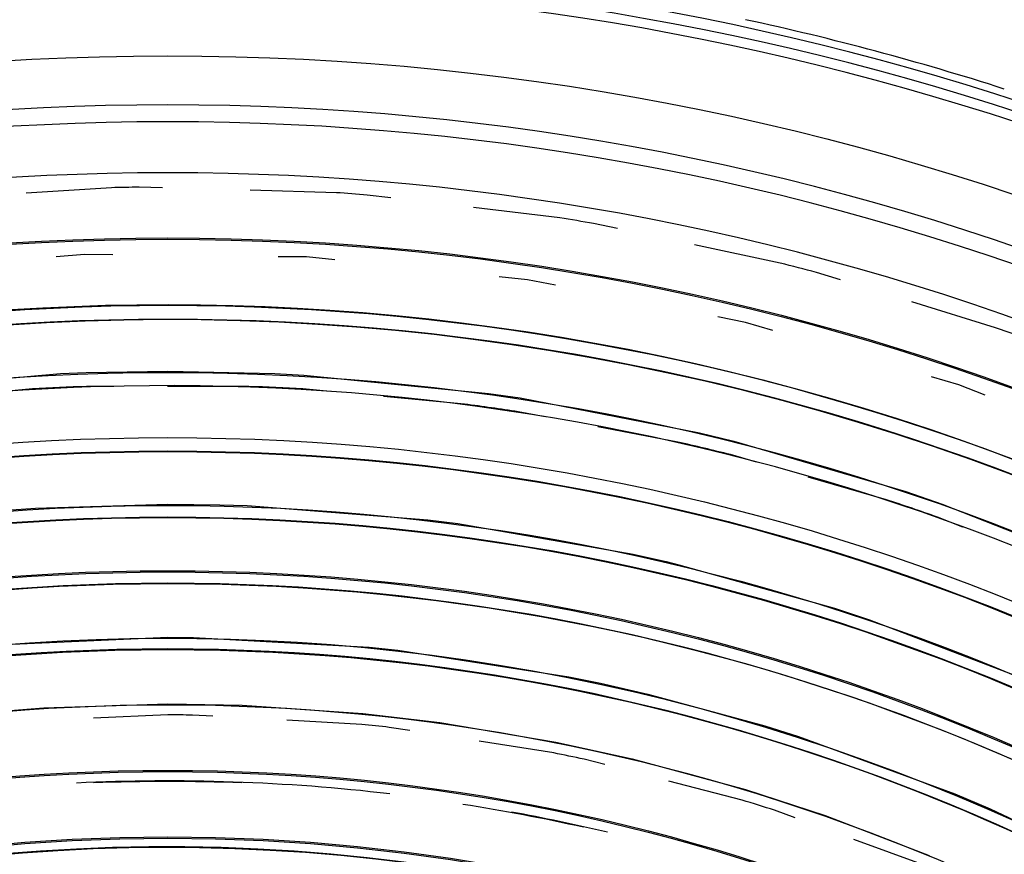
# Model space of a CAD drawing. Header units: millimetres. Extents: x -563 to -60, y -163 to 550.
# Tile 28 of 40: x -298 to -248, y 144 to 186. Entities that reach past the tile are written whole.
import ezdxf

# ---------------------------------------------------------------- set-up
doc = ezdxf.new("R2010")
doc.units = ezdxf.units.MM

# ---------------------------------------------------------------- blocks, each defined once
blk = doc.blocks.new('Stufenlinse__18', base_point=(-427.129176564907, -85.34739347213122))
at = {"color": 1, "linetype": 'Continuous'}
for p, q in [((-290.3952099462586, 177.4962349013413), (-291.5620269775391, 177.5288772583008)), ((-292.9537811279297, 177.5053405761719), (-297.2304983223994, 177.23794752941)), ((-281.6610565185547, 177.2518920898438), (-285.9948688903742, 177.373132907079)), ((-278.9225390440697, 176.9964753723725), (-280.1095581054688, 177.1376533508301)), ((-270.4365081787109, 175.987190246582), (-274.7768196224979, 176.5034046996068)), ((-267.5423486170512, 175.452838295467), (-268.7400970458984, 175.7066135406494)), ((-259.3705291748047, 173.7214183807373), (-263.6672911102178, 174.6318030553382)), ((-294.3139038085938, 174.1528148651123), (-295.7365890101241, 174.0392174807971)), ((-292.8867850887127, 174.1365699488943), (-294.3139038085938, 174.1528148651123)), ((-283.1570281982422, 174.0258159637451), (-284.5842519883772, 174.0420620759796)), ((-281.737221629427, 173.8798553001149), (-283.1570281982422, 174.0258159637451)), ((-256.3487007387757, 172.8777244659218), (-257.5478973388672, 173.2476272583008)), ((-272.0579223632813, 172.8847923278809), (-273.4775876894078, 173.0307384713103)), ((-270.6573808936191, 172.610347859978), (-272.0579223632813, 172.8847923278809)), ((-294.8301086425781, 171.5472946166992), (-293.25341796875, 171.5988273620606)), ((-293.25341796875, 171.5988273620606), (-291.6761779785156, 171.6296043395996)), ((-291.6761779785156, 171.6296043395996), (-290.0978240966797, 171.6396064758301)), ((-290.0978240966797, 171.6396064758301), (-288.4761199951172, 171.6281890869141)), ((-288.4761199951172, 171.6281890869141), (-286.8547515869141, 171.5948104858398)), ((-286.8547515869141, 171.5948104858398), (-285.2339630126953, 171.5395088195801)), ((-248.5521850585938, 170.4728202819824), (-252.7581877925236, 171.7701990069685)), ((-297.9807739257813, 171.3820724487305), (-296.4059906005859, 171.4750366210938)), ((-296.4059906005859, 171.4750366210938), (-294.8301086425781, 171.5472946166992)), ((-285.2339630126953, 171.5395088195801), (-283.6140594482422, 171.4622993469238)), ((-283.6140594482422, 171.4622993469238), (-281.9918212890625, 171.3629760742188)), ((-281.9918212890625, 171.3629760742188), (-280.3336029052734, 171.2386474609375)), ((-280.3336029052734, 171.2386474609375), (-278.6772613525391, 171.0913925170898)), ((-278.6772613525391, 171.0913925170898), (-277.0231170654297, 170.9212226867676)), ((-277.0231170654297, 170.9212226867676), (-275.3714904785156, 170.7281875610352)), ((-275.3714904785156, 170.7281875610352), (-273.7123260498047, 170.510871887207)), ((-261.1085662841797, 170.739200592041), (-262.5091026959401, 171.0136440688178)), ((-259.7388778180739, 170.3385627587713), (-261.1085662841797, 170.739200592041)), ((-273.7123260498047, 170.510871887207), (-272.0291900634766, 170.2663307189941)), ((-272.0291900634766, 170.2663307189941), (-270.3497009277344, 169.9979591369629)), ((-270.3497009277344, 169.9979591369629), (-268.6741790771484, 169.7057876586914)), ((-268.6741790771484, 169.7057876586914), (-267.0029754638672, 169.3898506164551)), ((-267.0029754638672, 169.3898506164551), (-265.3171081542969, 169.0461120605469)), ((-265.3171081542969, 169.0461120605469), (-263.6219329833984, 168.6749229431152)), ((-263.6219329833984, 168.6749229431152), (-261.9323120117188, 168.2792282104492)), ((-305.1284942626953, 167.32958984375), (-295.5162353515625, 168.1736526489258)), ((-295.5162353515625, 168.1736526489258), (-294.2304077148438, 168.2260704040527)), ((-294.2304077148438, 168.2260704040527), (-290.1291809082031, 168.2983474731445)), ((-290.1291809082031, 168.2983474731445), (-284.7421112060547, 168.1736526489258)), ((-284.7421112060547, 168.1736526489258), (-283.2962951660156, 168.0977363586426)), ((-261.9323120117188, 168.2792282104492), (-260.2485961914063, 167.8591423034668)), ((-283.2962951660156, 168.0977363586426), (-274.013916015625, 167.1794662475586)), ((-260.2485961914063, 167.8591423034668), (-258.5072479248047, 167.3973274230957)), ((-250.3996887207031, 167.6068229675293), (-251.7695552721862, 168.0075128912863)), ((-296.9210968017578, 167.3996124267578), (-300.9914612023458, 167.0167745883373)), ((-292.8350609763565, 167.5270239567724), (-294.2058258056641, 167.5270233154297)), ((-286.0525360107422, 167.527027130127), (-290.1408340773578, 167.5270252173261)), ((-281.972652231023, 167.2712638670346), (-283.3372650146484, 167.3996124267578)), ((-274.013916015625, 167.1794662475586), (-272.4221954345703, 166.9463272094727)), ((-258.5072479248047, 167.3973274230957), (-256.8716125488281, 166.9379386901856)), ((-249.0719111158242, 167.0832154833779), (-250.3996887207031, 167.6068229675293)), ((-275.2197875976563, 166.6361236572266), (-279.289970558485, 167.0189444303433)), ((-272.4221954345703, 166.9463272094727), (-263.4232025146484, 165.199893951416)), ((-256.8716125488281, 166.9379386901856), (-255.1781463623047, 166.4358558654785)), ((-271.181573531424, 165.9994075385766), (-272.5283813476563, 166.2550163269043)), ((-255.1781463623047, 166.4358558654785), (-253.4922637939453, 165.9089469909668)), ((-253.4922637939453, 165.9089469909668), (-251.8143005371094, 165.3573112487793)), ((-264.5180816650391, 164.7347526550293), (-268.5347227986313, 165.4970654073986)), ((-263.4232025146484, 165.199893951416), (-261.7037506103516, 164.7815780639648)), ((-251.8143005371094, 165.3573112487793), (-250.1334838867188, 164.7771224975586)), ((-261.7037506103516, 164.7815780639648), (-253.0603790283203, 162.2511863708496)), ((-250.1334838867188, 164.7771224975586), (-248.4469299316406, 164.1667289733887)), ((-248.4469299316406, 164.1667289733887), (-246.7696838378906, 163.5311813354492)), ((-260.5573953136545, 163.7227307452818), (-261.8741760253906, 164.1032829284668)), ((-254.0414276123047, 161.8396034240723), (-257.9688787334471, 162.9746444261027)), ((-253.0603790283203, 162.2511863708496), (-251.2350769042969, 161.6226615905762)), ((-297.9738006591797, 161.3352890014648), (-296.7685699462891, 161.4148941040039)), ((-296.7685699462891, 161.4148941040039), (-290.1291809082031, 161.6158256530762)), ((-290.1291809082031, 161.6158256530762), (-287.5123291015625, 161.5846099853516)), ((-287.5123291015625, 161.5846099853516), (-286.1439971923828, 161.5434303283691)), ((-286.1439971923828, 161.5434303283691), (-277.0745391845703, 160.837776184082)), ((-251.2350769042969, 161.6226615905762), (-243.0136566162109, 158.3593978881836)), ((-277.0745391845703, 160.837776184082), (-275.5565948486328, 160.6456260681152)), ((-250.1929103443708, 160.4611446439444), (-251.4682769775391, 160.9633331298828)), ((-275.5565948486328, 160.6456260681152), (-266.7549133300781, 159.1027946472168)), ((-266.7549133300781, 159.1027946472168), (-265.1052551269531, 158.7305374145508)), ((-265.1052551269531, 158.7305374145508), (-264.4588165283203, 158.5773658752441)), ((-264.4588165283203, 158.5773658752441), (-256.6470794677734, 156.3940467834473)), ((-256.6470794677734, 156.3940467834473), (-254.8876190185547, 155.815299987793)), ((-254.8876190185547, 155.815299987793), (-246.8422393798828, 152.7374572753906)), ((-299.1306762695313, 154.540153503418), (-290.1291809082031, 154.9335594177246)), ((-290.1291809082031, 154.9335594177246), (-288.8416442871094, 154.9255104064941)), ((-288.8416442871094, 154.9255104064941), (-280.0059509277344, 154.4358367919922)), ((-280.0059509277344, 154.4358367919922), (-278.5654144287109, 154.2837638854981)), ((-278.5654144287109, 154.2837638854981), (-269.9801330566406, 152.9490585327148)), ((-269.9801330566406, 152.9490585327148), (-268.4040374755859, 152.6227340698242)), ((-268.4040374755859, 152.6227340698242), (-266.0187683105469, 152.0797386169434)), ((-266.0187683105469, 152.0797386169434), (-260.1485137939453, 150.4859619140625)), ((-299.9249725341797, 151.1110191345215), (-296.3546752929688, 151.3982620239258)), ((-296.3546752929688, 151.3982620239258), (-290.1291809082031, 151.5926361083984)), ((-290.1291809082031, 151.5926361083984), (-286.3923187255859, 151.5226097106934)), ((-286.3923187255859, 151.5226097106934), (-280.3333740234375, 151.1110191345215)), ((-290.1291809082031, 151.0348358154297), (-293.8531669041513, 150.8722453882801)), ((-287.8676576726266, 150.9704903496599), (-288.8902435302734, 151.0271186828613)), ((-280.3333740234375, 151.1110191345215), (-276.4670867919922, 150.6541366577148)), ((-280.3880157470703, 150.5562858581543), (-284.1529442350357, 150.764778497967)), ((-277.963115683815, 150.248406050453), (-279.0018920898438, 150.4099464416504)), ((-276.4670867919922, 150.6541366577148), (-270.6318359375, 149.6723213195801)), ((-260.1485137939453, 150.4859619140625), (-258.4587249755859, 149.9575386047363)), ((-258.4587249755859, 149.9575386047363), (-250.6053619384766, 147.0718002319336)), ((-270.7406616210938, 149.1252403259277), (-274.4942355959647, 149.7089595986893)), ((-270.6318359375, 149.6723213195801), (-266.7986907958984, 148.8311347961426)), ((-268.1790867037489, 148.5408364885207), (-269.2241363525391, 148.811279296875)), ((-266.7986907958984, 148.8311347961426), (-261.1182250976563, 147.2888832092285)), ((-261.2800445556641, 146.7554702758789), (-264.9710435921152, 147.7106441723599)), ((-261.1182250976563, 147.2888832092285), (-257.1212463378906, 145.9841232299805)), ((-250.6053619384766, 147.0718002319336), (-248.8279571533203, 146.3159866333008)), ((-258.6127518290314, 145.8642895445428), (-259.6541442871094, 146.2470054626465)), ((-257.1212463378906, 145.9841232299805), (-251.8837738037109, 143.9851531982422)), ((-248.8279571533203, 146.3159866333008), (-243.2407760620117, 143.6762809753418)), ((-252.0972442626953, 143.4698143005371), (-255.6777357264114, 144.7856593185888))]:
    blk.add_line(p, q, dxfattribs=at)
at = {"color": 7, "linetype": 'Continuous'}
blk.add_circle((-290.1291765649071, 51.65260652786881), 132.4722743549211, dxfattribs=at)
at = {"color": 1, "linetype": 'Continuous'}
for radius in [123.3282231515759, 123.2629241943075, 116.5811080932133, 113.3044747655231, 113.3044747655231, 112.6333389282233, 112.6013870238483, 109.8993072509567, 109.3205643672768, 109.2888049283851, 106.6220321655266, 106.5585098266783, 105.9762344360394, 102.6636631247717, 96.59930419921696, 96.53706359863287, 93.25882720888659, 93.19705160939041]:
    blk.add_circle((-290.1291765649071, 51.65260652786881), radius, dxfattribs=at)
at = {"color": 7, "linetype": 'Continuous'}
blk.add_arc((-290.1291765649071, 51.65260652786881), 136.9999999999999, 49.00568708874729, 130.9943129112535, dxfattribs=at)
at = {"color": 1, "linetype": 'Continuous'}
for centre, radius, start, end in [((-290.1291765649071, 51.65260652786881), 136.4557096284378, 48.91163857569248, 131.0883614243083), ((-290.1291765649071, 51.65260652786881), 135.9633057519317, 48.91163857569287, 131.0883614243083), ((-290.1291765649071, 51.65260652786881), 130.010363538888, 315, 135), ((-290.1291765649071, 51.65260652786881), 130.010363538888, 315, 135), ((-290.1291765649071, 51.65260652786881), 129.1643959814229, 45, 225), ((-290.1291765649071, 51.65260652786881), 129.1643959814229, 45, 225), ((-290.1291765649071, 51.65260652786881), 126.6037445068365, 315, 135), ((-290.1291765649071, 51.65260652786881), 126.6037445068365, 315, 135), ((-290.1293435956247, 51.65260370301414), 125.8844264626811, 90.65209403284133, 91.28563902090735), ((-290.1291318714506, 51.65260323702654), 125.8844297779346, 85.43480343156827, 86.14287769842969), ((-290.1293251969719, 51.65263111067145), 125.8844296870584, 80.21731914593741, 80.99992921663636), ((-290.1292778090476, 51.65263284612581), 125.8844272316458, 74.9999560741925, 75.85709753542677), ((-290.1062010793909, 51.62963104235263), 119.9545179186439, 315, 135), ((-290.106326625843, 51.65260807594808), 119.2427274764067, 45.00776303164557, 135.0077640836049), ((-290.1291765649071, 51.65260652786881), 119.2265701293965, 314.9999999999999, 135), ((-290.1293792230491, 51.65267929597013), 125.8844270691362, 69.782512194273, 70.71418749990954), ((-290.1291769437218, 51.65261055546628), 115.9139671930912, 242.462686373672, 128.2835812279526), ((-290.1291802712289, 51.65260635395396), 115.94610620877, 92.0149252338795, 93.3582072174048), ((-290.1293439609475, 51.65261438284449), 115.9461077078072, 86.64171242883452, 87.9849944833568), ((-290.128951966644, 51.65257472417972), 115.9461069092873, 81.26877057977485, 82.61205076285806), ((-290.129225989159, 51.65261833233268), 115.946107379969, 75.89549709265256, 77.23878460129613), ((-290.1291421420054, 51.65259480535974), 115.9461082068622, 70.5224044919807, 71.86568860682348), ((-290.1068692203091, 51.65260818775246), 105.9920081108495, 45.00852609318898, 135.0085273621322), ((-290.1291765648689, 51.65260652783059), 103.2178421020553, 314.9999999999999, 135), ((-290.1291765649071, 51.65260652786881), 102.6950122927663, 44.99999999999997, 135.0000000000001), ((-290.1291765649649, 51.65260652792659), 99.87734222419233, 315, 135), ((-290.1287233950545, 51.65260370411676), 99.382232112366, 89.28597391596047, 90.00026376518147), ((-290.1289455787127, 51.65258214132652), 99.38223343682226, 83.57155981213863, 84.37513468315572), ((-290.1293190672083, 51.65263602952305), 99.38223496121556, 77.85705965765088, 78.74991463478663), ((-290.1292254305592, 51.65260820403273), 96.06945299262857, 83.3327923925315, 92.73805956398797), ((-290.1291994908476, 51.65260652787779), 96.0385687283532, 87.77537575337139, 92.22456561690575), ((-290.1292611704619, 51.65262254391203), 96.03856656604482, 77.44285537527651, 81.11831146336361), ((-290.1289548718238, 51.65253719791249), 99.38222932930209, 72.14299486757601, 73.12513739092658), ((-290.1290393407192, 51.6525778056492), 96.0694523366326, 76.71073653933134, 79.64566799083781), ((-290.1291779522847, 51.65261415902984), 92.75667580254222, 227.9032288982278, 152.704923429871), ((-290.1291774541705, 51.65260931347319), 92.72603004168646, 270.7377108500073, 124.6721304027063)]:
    blk.add_arc(centre, radius, start, end, dxfattribs=at)
blk = doc.blocks.new('Kalibbriereinheit__19', base_point=(-427.129176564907, -85.34739347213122))
blk.add_blockref('Stufenlinse__18', (-427.129176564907, -85.34739347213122))
blk = doc.blocks.new('Elektronikeinheit_kpl___20', base_point=(-427.129176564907, -85.34739347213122))
blk.add_blockref('Kalibbriereinheit__19', (-427.129176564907, -85.34739347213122))
blk = doc.blocks.new('Frontteil__27', base_point=(-456.7474004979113, -152.3478279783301))
at = {"color": 1, "linetype": 'Continuous'}
for centre, radius, start, end in [((-290.129176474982, 51.65260643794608), 163.8003222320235, 9.47368327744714, 80.5263171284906), ((-290.1291721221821, 51.65260217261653), 162.6146111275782, 9.11392520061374, 82.0253195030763)]:
    blk.add_arc(centre, radius, start, end, dxfattribs=at)
at = {"color": 7, "linetype": 'Continuous'}
blk.add_arc((-290.1291770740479, 51.65260699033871), 163.9867958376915, 14.97407708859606, 80.52631403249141, dxfattribs=at)
blk = doc.blocks.new('Linsengehaeuse__55', base_point=(-448.2475080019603, -106.4657249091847))
at = {"color": 7, "linetype": 'Continuous'}
for radius, start, end in [(159.9999999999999, 8.79580815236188, 81.20419184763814), (137.3865507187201, 72.19410319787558, 77.80589680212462), (137.3865507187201, 72.19410319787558, 77.80589680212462)]:
    blk.add_arc((-290.1291765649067, 51.6526065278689), radius, start, end, dxfattribs=at)
blk = doc.blocks.new('Linsengehaeuse_kpl___59', base_point=(-469.2294006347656, -134.4395711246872))
blk.add_blockref('Linsengehaeuse__55', (-448.2475080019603, -106.4657249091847))
blk = doc.blocks.new('Linsengehaeuse__82', base_point=(-448.2475080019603, -106.4657249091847))
at = {"color": 7, "linetype": 'Continuous'}
for radius, start, end in [(159.9999999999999, 8.79580815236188, 81.20419184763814), (137.3865507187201, 72.19410319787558, 77.80589680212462), (137.3865507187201, 72.19410319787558, 77.80589680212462)]:
    blk.add_arc((-290.1291765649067, 51.6526065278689), radius, start, end, dxfattribs=at)
blk = doc.blocks.new('Linsengehaeuse_kpl_-Mot-L4_0006142__89', base_point=(-469.2294006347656, -134.4395711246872))
blk.add_blockref('Linsengehaeuse__82', (-448.2475080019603, -106.4657249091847))
blk = doc.blocks.new('Gehaeuse_kpl__90', base_point=(-469.2294006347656, -152.3478279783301))
for name, p in [('Linsengehaeuse_kpl___59', (-469.2294006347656, -134.4395711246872)), ('Linsengehaeuse_kpl_-Mot-L4_0006142__89', (-469.2294006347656, -134.4395711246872)), ('Frontteil__27', (-456.7474004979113, -152.3478279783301))]:
    blk.add_blockref(name, p)
blk = doc.blocks.new('L10-für-dxf-Internet__116', base_point=(-562.5692772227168, -163.3473953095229))
for name, p in [('Gehaeuse_kpl__90', (-469.2294006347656, -152.3478279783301)), ('Elektronikeinheit_kpl___20', (-427.129176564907, -85.34739347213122))]:
    blk.add_blockref(name, p)
blk = doc.blocks.new('AllgA', base_point=(-118, 205))
blk.add_blockref('L10-für-dxf-Internet__116', (-562.5692772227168, -163.3473953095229))

msp = doc.modelspace()

# ---------------------------------------------------------------- block references
msp.add_blockref('AllgA', (-118, 205))

doc.saveas('drawing.dxf')
